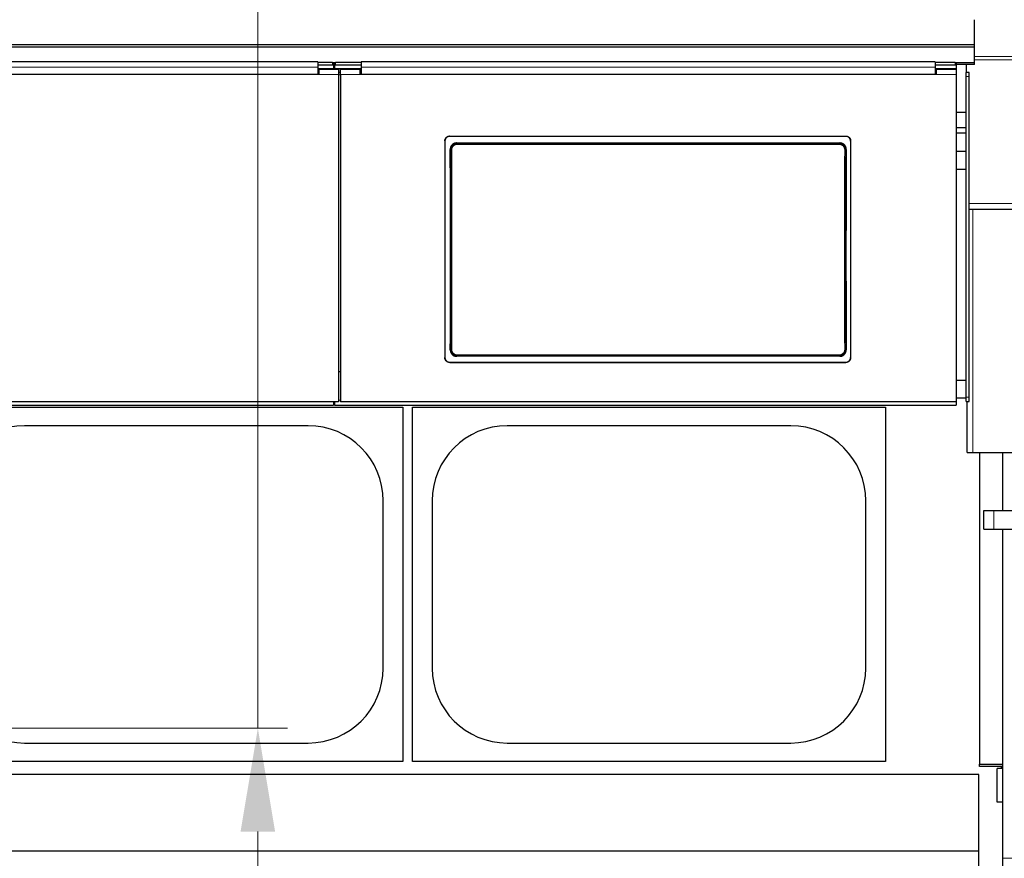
# Model space of a CAD drawing. Header units: inches. Extents: x 0 to 17820, y -10 to 12600.
# Tile 43 of 116: x 3671 to 4671, y 9148 to 10000. Entities that reach past the tile are written whole.
import ezdxf

# ---------------------------------------------------------------- set-up
doc = ezdxf.new("R2010")
doc.units = ezdxf.units.IN
doc.layers.add('1', color=7, linetype='Continuous', true_color=0xffffff)
doc.layers.add('254', color=7, linetype='Continuous', true_color=0xffffff)
doc.styles.add('latin_extended', font='simplex.shx')
doc.dimstyles.get("Standard").update_dxf_attribs({"dimtxt": 0.18, "dimasz": 0.18, "dimexe": 0.18, "dimexo": 0.0625, "dimgap": 0.09, "dimtad": 0, "dimtih": 1, "dimtoh": 1, "dimdec": 4, "dimzin": 0, "dimdsep": 46, "dimtxsty": 'Standard', "dimcen": 0.09, "dimadec": 0, "dimazin": 0, "dimtfac": 1, "dimtdec": 4, "dimtofl": 0, "dimtmove": 0, "dimatfit": 3, "dimfxl": 1, "dimtolj": 1, "dimtzin": 0, "dimarcsym": 0})

# ---------------------------------------------------------------- blocks, each defined once
blk = doc.blocks.new('_U1')
at = {"layer": '254', "color": 3, "linetype": 'Continuous', "lineweight": 13, "transparency": 16777216}
for p, q in [((3912.93, 9280.7), (3912.93, 11785.66)), ((3546.09, 9280.7), (3942.93, 9280.7)), ((3912.93, 9175.7), (3912.93, 8778.65)), ((5283.09, 8673.65), (3882.93, 8673.65))]:
    blk.add_line(p, q, dxfattribs=at)
at = {"layer": '254', "color": 3, "transparency": 16777216}
for points in [[(3930.43, 9175.7), (3895.43, 9175.7), (3912.93, 9280.7)], [(3895.43, 8778.65), (3930.43, 8778.65), (3912.93, 8673.65)]]:
    blk.add_solid(points, dxfattribs=at)
at = {"layer": 'Defpoints', "color": 0, "transparency": 16777216}
for p in [(3516.09, 9280.7), (3912.93, 8673.65), (5313.09, 8673.65)]:
    blk.add_point(p, dxfattribs=at)
at = {"layer": '254', "color": 2, "lineweight": 13, "transparency": 16777216, "insert": (3755.43, 11463.16), "char_height": 105, "attachment_point": 1, "rotation": 90, "style": 'latin_extended'}
blk.add_mtext('\\A1;607', dxfattribs=at)
blk = doc.blocks.new('_U9')
at = {"layer": '254', "color": 3, "linetype": 'Continuous', "lineweight": 13, "transparency": 16777216}
for p, q in [((6468.59, 10266.59), (6468.59, 6950.65)), ((761.09, 8418.65), (761.09, 6950.65)), ((6363.59, 6980.65), (866.09, 6980.65))]:
    blk.add_line(p, q, dxfattribs=at)
at = {"layer": '254', "color": 3, "transparency": 16777216}
for points in [[(866.09, 6998.15), (866.09, 6963.15), (761.09, 6980.65)], [(6363.59, 6963.15), (6363.59, 6998.15), (6468.59, 6980.65)]]:
    blk.add_solid(points, dxfattribs=at)
at = {"layer": 'Defpoints', "color": 0, "transparency": 16777216}
for p in [(6468.59, 10296.59), (761.09, 8448.65), (761.09, 6980.65)]:
    blk.add_point(p, dxfattribs=at)
at = {"layer": '254', "color": 2, "lineweight": 13, "transparency": 16777216, "insert": (3429.84, 7138.15), "char_height": 105, "attachment_point": 1, "style": 'latin_extended'}
blk.add_mtext('\\A1;5707', dxfattribs=at)

msp = doc.modelspace()

# ---------------------------------------------------------------- linework, layer by layer
at = {"layer": '1', "color": 2, "linetype": 'Continuous', "lineweight": 25}
for p, q in [((4640.59, 9974.621), (4640.59, 10000.163)), ((4640.59, 9974.621), (3663.59, 9974.621)), ((4640.59, 9972.357), (3663.59, 9972.357)), ((4640.59, 9972.357), (4640.59, 9974.621)), ((4640.59, 9956.506), (4640.59, 9972.357)), ((3973.84, 9957.415), (3390.84, 9957.415)), ((3989.84, 9950.309), (3973.824, 9950.309)), ((3973.84, 9957.415), (3973.84, 9952.043)), ((3988.84, 9956.612), (3973.84, 9956.612)), ((3988.84, 9954.013), (3973.84, 9954.013)), ((3973.84, 9952.043), (3973.84, 9944.529)), ((3994.84, 9949.604), (3974.84, 9949.604)), ((3974.84, 9949.604), (3974.84, 9944.524)), ((3991.236, 9956.506), (3989.465, 9956.506)), ((3989.84, 9956.112), (3989.84, 9953.513)), ((3989.84, 9953.513), (3989.84, 9950.309)), ((3990.84, 9950.309), (3989.84, 9950.309)), ((3990.854, 9954.757), (3989.847, 9954.757)), ((3990.84, 9953.513), (3990.84, 9956.112)), ((3990.84, 9953.513), (3990.84, 9950.309)), ((4017.842, 9950.309), (3990.84, 9950.309)), ((4017.84, 9956.612), (3991.84, 9956.612)), ((4017.84, 9954.013), (3991.84, 9954.013)), ((3994.84, 9949.604), (3994.84, 9944.524)), ((4016.84, 9949.604), (3996.84, 9949.604)), ((3996.84, 9944.524), (3996.84, 9949.604)), ((4016.84, 9944.524), (4016.84, 9949.604)), ((4600.84, 9957.415), (4017.84, 9957.415)), ((4017.84, 9957.415), (4017.84, 9952.043)), ((4017.84, 9952.043), (4017.84, 9944.529)), ((4621.79, 9950.309), (4600.83, 9950.309)), ((4600.84, 9957.415), (4600.84, 9952.043)), ((4620.84, 9956.612), (4600.84, 9956.612)), ((4620.84, 9954.013), (4600.84, 9954.013)), ((4600.84, 9952.043), (4600.84, 9944.529)), ((4621.84, 9949.604), (4601.84, 9949.604)), ((4601.84, 9949.604), (4601.84, 9944.524)), ((4640.59, 9956.506), (4621.447, 9956.506)), ((4621.79, 9949.604), (4621.79, 9950.309)), ((4640.59, 9954.757), (4621.828, 9954.757)), ((4621.84, 9956.112), (4621.84, 9953.513)), ((4621.84, 9953.513), (4621.84, 9949.603)), ((4621.84, 9949.604), (4621.84, 9944.524)), ((4632.09, 9954.757), (4632.09, 9946.653)), ((4640.59, 9954.757), (4640.59, 9956.506)), ((3974.84, 9944.524), (3389.84, 9944.524)), ((3973.84, 9944.529), (3390.84, 9944.529)), ((3974.84, 9946.604), (3973.84, 9946.604)), ((3996.84, 9946.604), (3994.84, 9946.604)), ((3994.84, 9944.524), (3994.84, 9612.154)), ((3996.84, 9944.524), (3996.84, 9612.154)), ((4017.84, 9946.604), (4016.84, 9946.604)), ((4601.84, 9944.524), (4016.84, 9944.524)), ((4600.84, 9944.529), (4017.84, 9944.529)), ((4601.84, 9946.604), (4600.84, 9946.604)), ((4621.84, 9944.524), (4621.84, 9612.154)), ((4632.09, 9942.408), (4632.09, 9946.653)), ((4635.09, 9946.653), (4632.09, 9946.653)), ((4632.09, 9616.653), (4632.09, 9942.408)), ((4635.09, 9942.408), (4635.09, 9946.653)), ((4635.09, 9616.653), (4635.09, 9942.408)), ((4632.074, 9905.981), (4621.797, 9905.981)), ((4632.074, 9890.404), (4621.797, 9890.404)), ((4107.84, 9882.021), (4509.84, 9882.021)), ((4107.84, 9881.717), (4509.84, 9881.717)), ((4632.074, 9884.958), (4621.797, 9884.958)), ((4102.84, 9877.046), (4102.84, 9656.973)), ((4114.754, 9874.959), (4503.926, 9874.959)), ((4514.84, 9877.046), (4514.84, 9656.973)), ((4632.074, 9866.174), (4621.797, 9866.174)), ((4632.074, 9848.149), (4621.797, 9848.149)), ((4635.121, 9807.653), (4635.09, 9807.653)), ((4635.121, 9807.653), (4639.09, 9807.653)), ((4639.09, 9807.653), (4730.09, 9807.653)), ((4503.863, 9658.304), (4114.817, 9658.304)), ((4107.84, 9652.262), (4509.84, 9652.262)), ((4107.84, 9651.992), (4509.84, 9651.992)), ((3996.84, 9642.552), (3994.84, 9642.552)), ((4632.074, 9633.649), (4621.797, 9633.649)), ((2739.84, 9608.568), (3989.84, 9608.568)), ((3994.84, 9612.154), (3369.84, 9612.154)), ((3989.84, 9612.154), (3989.84, 9608.568)), ((3989.84, 9611.568), (3990.84, 9611.568)), ((3990.84, 9612.154), (3990.84, 9608.568)), ((3990.84, 9608.568), (4621.84, 9608.568)), ((4621.84, 9612.154), (3996.84, 9612.154)), ((4632.074, 9615.649), (4621.797, 9615.649)), ((4621.84, 9612.154), (4621.84, 9608.568)), ((4632.09, 9612.255), (4632.09, 9616.653)), ((4632.09, 9612.255), (4635.09, 9612.255)), ((4633.09, 9560.653), (4633.09, 9612.256)), ((4635.09, 9612.255), (4635.09, 9616.653)), ((3580.09, 9606.649), (4060.09, 9606.649)), ((4060.09, 9606.649), (4060.09, 9246.649)), ((4070.09, 9246.649), (4070.09, 9606.649)), ((4070.09, 9606.649), (4550.09, 9606.649)), ((4550.09, 9606.649), (4550.09, 9246.649)), ((3964.09, 9587.749), (3676.09, 9587.749)), ((4454.09, 9587.749), (4166.09, 9587.749)), ((4633.09, 9560.653), (4639.09, 9560.653)), ((4639.09, 9560.653), (4730.09, 9560.653)), ((4645.59, 9560.653), (4645.59, 9244.148)), ((4669.088, 9560.644), (4669.088, 9501.649)), ((4040.19, 9341.649), (4040.19, 9511.649)), ((4089.99, 9511.649), (4089.99, 9341.649)), ((4530.19, 9341.649), (4530.19, 9511.649)), ((4650.09, 9501.65), (4660.09, 9501.65)), ((4650.09, 9482.65), (4650.09, 9501.65)), ((4660.09, 9501.65), (4720.09, 9501.65)), ((4650.09, 9482.65), (4660.09, 9482.65)), ((4660.09, 9482.65), (4720.09, 9482.65)), ((4669.088, 9482.648), (4669.088, 9148.471)), ((3676.09, 9265.549), (3964.09, 9265.549)), ((4166.09, 9265.549), (4454.09, 9265.549)), ((4060.09, 9246.649), (3580.09, 9246.649)), ((4550.09, 9246.649), (4070.09, 9246.649)), ((4645.59, 9241.653), (4645.59, 9244.152)), ((4645.59, 9244.148), (4669.088, 9244.148)), ((4669.088, 9241.653), (4645.59, 9241.653)), ((4669.088, 9239.815), (4663.744, 9239.815)), ((4663.744, 9205.646), (4663.744, 9239.815)), ((4667.744, 9241.653), (4667.744, 9239.815)), ((4645.09, 9233.649), (1592.638, 9233.649)), ((4645.09, 9073.649), (4645.09, 9233.649)), ((4669.088, 9205.646), (4663.744, 9205.646)), ((4645.09, 9155.707), (1704.633, 9155.707))]:
    msp.add_line(p, q, dxfattribs=at)
at = {"layer": '1', "color": 110, "linetype": 'Continuous', "lineweight": 13}
for p, q in [((5136.09, 9962.918), (4640.595, 9962.918)), ((5136.09, 9959.476), (4640.595, 9959.476)), ((3988.84, 9954.013), (3988.84, 9956.612)), ((3991.84, 9956.612), (3991.84, 9954.013)), ((4620.84, 9954.013), (4620.84, 9956.612)), ((3994.84, 9944.524), (3974.84, 9944.524)), ((4016.84, 9944.524), (3996.84, 9944.524)), ((4621.84, 9944.524), (4601.84, 9944.524)), ((4635.09, 9942.408), (4632.09, 9942.408)), ((4107.84, 9882.021), (4107.84, 9881.717)), ((4509.84, 9881.717), (4509.84, 9882.021)), ((4108.846, 9867.884), (4108.294, 9868.435)), ((4114.754, 9874.959), (4115.311, 9874.401)), ((4115.311, 9874.401), (4503.368, 9874.401)), ((4115.311, 9874.401), (4115.311, 9873.491)), ((4503.368, 9873.491), (4115.311, 9873.491)), ((4503.368, 9874.401), (4503.926, 9874.959)), ((4503.368, 9874.401), (4503.368, 9873.491)), ((4510.385, 9868.435), (4509.834, 9867.884)), ((5136.09, 9813.653), (4635.09, 9813.653)), ((4639.09, 9560.653), (4639.09, 9807.653)), ((4108.354, 9664.823), (4108.846, 9665.315)), ((4115.311, 9658.799), (4114.817, 9658.304)), ((4115.311, 9658.799), (4115.311, 9659.709)), ((4115.311, 9659.709), (4503.368, 9659.709)), ((4503.368, 9658.799), (4115.311, 9658.799)), ((4503.368, 9659.709), (4503.368, 9658.799)), ((4503.863, 9658.304), (4503.368, 9658.799)), ((4509.834, 9665.315), (4510.326, 9664.823)), ((4107.84, 9652.262), (4107.84, 9651.992)), ((4509.84, 9651.992), (4509.84, 9652.262)), ((3996.844, 9613.837), (3994.843, 9613.837)), ((4635.09, 9616.653), (4632.09, 9616.653)), ((4660.09, 9482.65), (4660.09, 9501.65)), ((4711.088, 9148.471), (4669.088, 9148.471))]:
    msp.add_line(p, q, dxfattribs=at)
at = {"layer": '1', "color": 2, "linetype": 'Continuous', "lineweight": 25}
for centre, start, end in [((3676.09, 9511.649), 90, 180), ((3964.09, 9511.649), 0, 90), ((4166.09, 9511.649), 90, 180), ((4454.09, 9511.649), 0, 90), ((3676.09, 9341.649), 180, 270), ((3964.09, 9341.649), 270, 0), ((4166.09, 9341.649), 180, 270), ((4454.09, 9341.649), 270, 0)]:
    msp.add_arc(centre, 76.1, start, end, dxfattribs=at)
for centre, major_axis, ratio, start_param, end_param in [((3988.84, 9956.112), (-1, 0), 0.5, 3.1415927, 4.712389), ((3988.84, 9953.513), (1, 0), 0.5, 0, 1.5707963), ((3991.84, 9956.112), (-1, 0), 0.5, 4.712389, 6.2831853), ((3991.84, 9953.513), (1, 0), 0.5, 1.5707963, 3.1415927), ((4620.84, 9956.112), (-1, 0), 0.5, 3.1415927, 4.712389), ((4620.84, 9953.513), (1, 0), 0.5, 0, 1.5707963), ((4045.662, 9759.989), (0, 1200), 0.0524078, 4.6330009, 4.8028843), ((4573.017, 9759.989), (0, 1200), 0.0524078, 1.480301, 1.6501845)]:
    msp.add_ellipse(centre, major_axis=major_axis, ratio=ratio, start_param=start_param, end_param=end_param, dxfattribs=at)
at = {"layer": '1', "color": 110, "linetype": 'Continuous', "lineweight": 13}
for centre, major_axis, ratio, start_param, end_param in [((4109.844, 9867.884), (1, 0.004), 0.0844733, 1.570421, 3.0890448), ((4046.233, 9766.6), (0, 1199), 0.0524078, 4.6278141, 4.7969639), ((4047.232, 9766.6), (0, 1200), 0.0523641, 4.6278141, 4.7969639), ((4571.448, 9766.6), (0, 1200), 0.0523641, 1.4862214, 1.6553712), ((4508.835, 9867.884), (-1, 0.004), 0.0844733, 3.1941405, 4.7127643), ((4572.446, 9766.6), (0, 1199), 0.0524078, 1.4862214, 1.6553712), ((4109.844, 9665.315), (1, -0.004), 0.0844733, 3.1941405, 4.7127643), ((4508.835, 9665.315), (1, 0.004), 0.0844733, 4.7120137, 6.2306374)]:
    msp.add_ellipse(centre, major_axis=major_axis, ratio=ratio, start_param=start_param, end_param=end_param, dxfattribs=at)
for points, degree in [([(3973.84, 9952.043), (3390.84, 9952.043)], 1), ([(4600.84, 9952.043), (4017.84, 9952.043)], 1), ([(3994.84, 9944.06), (3995.506, 9944.06), (3996.173, 9944.06), (3996.84, 9944.06)], 3)]:
    msp.add_open_spline(points, degree=degree, dxfattribs=at)
at = {"layer": '1', "color": 2, "linetype": 'Continuous', "lineweight": 25}
for points, knots in [([(4102.84, 9877.046), (4102.84, 9877.21), (4102.848, 9877.373), (4102.88, 9877.696), (4102.928, 9878.017), (4103.007, 9878.332), (4103.066, 9878.527), (4103.079, 9878.566), (4103.104, 9878.644), (4103.118, 9878.683), (4103.159, 9878.799), (4103.189, 9878.875), (4103.283, 9879.101), (4103.422, 9879.394), (4103.59, 9879.672), (4103.726, 9879.875), (4103.773, 9879.942), (4103.846, 9880.04), (4103.871, 9880.073), (4103.921, 9880.137), (4103.947, 9880.169), (4104.078, 9880.328), (4104.188, 9880.448), (4104.418, 9880.678), (4104.659, 9880.895), (4104.921, 9881.089), (4105.092, 9881.203), (4105.126, 9881.225), (4105.196, 9881.269), (4105.231, 9881.291), (4105.337, 9881.354), (4105.408, 9881.394), (4105.625, 9881.51), (4105.919, 9881.648), (4106.226, 9881.758), (4106.46, 9881.829), (4106.539, 9881.851), (4106.699, 9881.891), (4106.779, 9881.909), (4107.022, 9881.957), (4107.346, 9882.005), (4107.675, 9882.021), (4107.84, 9882.021)], [0, 0, 0, 0, 0.0625, 0.0625, 0.125, 0.1875, 0.1875, 0.203125, 0.203125, 0.21875, 0.21875, 0.25, 0.25, 0.3125, 0.375, 0.375, 0.40625, 0.40625, 0.421875, 0.421875, 0.4375, 0.4375, 0.5, 0.5, 0.5625, 0.625, 0.625, 0.640625, 0.640625, 0.65625, 0.65625, 0.6875, 0.6875, 0.75, 0.8125, 0.8125, 0.84375, 0.84375, 0.875, 0.875, 0.9375, 1, 1, 1, 1]), ([(4107.84, 9881.717), (4107.675, 9881.717), (4107.511, 9881.709), (4107.186, 9881.677), (4106.864, 9881.63), (4106.548, 9881.551), (4106.351, 9881.492), (4106.312, 9881.479), (4106.234, 9881.454), (4106.195, 9881.44), (4106.079, 9881.399), (4106.002, 9881.37), (4105.775, 9881.276), (4105.48, 9881.137), (4105.201, 9880.971), (4104.997, 9880.836), (4104.897, 9880.765), (4104.798, 9880.691), (4104.733, 9880.641), (4104.701, 9880.615), (4104.542, 9880.485), (4104.421, 9880.376), (4104.19, 9880.147), (4103.971, 9879.907), (4103.776, 9879.646), (4103.662, 9879.476), (4103.64, 9879.442), (4103.596, 9879.373), (4103.574, 9879.338), (4103.51, 9879.232), (4103.47, 9879.161), (4103.354, 9878.946), (4103.215, 9878.653), (4103.105, 9878.348), (4103.033, 9878.115), (4103.011, 9878.036), (4102.971, 9877.877), (4102.953, 9877.797), (4102.904, 9877.556), (4102.856, 9877.233), (4102.84, 9876.906), (4102.84, 9876.742)], [0, 0, 0, 0, 0.0625, 0.0625, 0.125, 0.1875, 0.1875, 0.203125, 0.203125, 0.21875, 0.21875, 0.25, 0.25, 0.3125, 0.375, 0.375, 0.40625, 0.421875, 0.421875, 0.4375, 0.4375, 0.5, 0.5, 0.5625, 0.625, 0.625, 0.640625, 0.640625, 0.65625, 0.65625, 0.6875, 0.6875, 0.75, 0.8125, 0.8125, 0.84375, 0.84375, 0.875, 0.875, 0.9375, 1, 1, 1, 1]), ([(4509.84, 9882.021), (4510.005, 9882.021), (4510.168, 9882.013), (4510.493, 9881.981), (4510.815, 9881.934), (4511.132, 9881.855), (4511.328, 9881.796), (4511.367, 9881.784), (4511.445, 9881.758), (4511.484, 9881.745), (4511.601, 9881.703), (4511.677, 9881.674), (4511.904, 9881.58), (4512.199, 9881.442), (4512.479, 9881.275), (4512.682, 9881.14), (4512.783, 9881.07), (4512.881, 9880.996), (4512.946, 9880.945), (4512.978, 9880.92), (4513.137, 9880.79), (4513.259, 9880.68), (4513.489, 9880.451), (4513.708, 9880.211), (4513.903, 9879.95), (4514.017, 9879.781), (4514.04, 9879.746), (4514.084, 9879.677), (4514.106, 9879.642), (4514.169, 9879.537), (4514.209, 9879.466), (4514.325, 9879.25), (4514.465, 9878.957), (4514.575, 9878.652), (4514.646, 9878.419), (4514.668, 9878.34), (4514.708, 9878.182), (4514.727, 9878.101), (4514.775, 9877.86), (4514.823, 9877.537), (4514.84, 9877.21), (4514.84, 9877.046)], [0, 0, 0, 0, 0.0625, 0.0625, 0.125, 0.1875, 0.1875, 0.203125, 0.203125, 0.21875, 0.21875, 0.25, 0.25, 0.3125, 0.375, 0.375, 0.40625, 0.421875, 0.421875, 0.4375, 0.4375, 0.5, 0.5, 0.5625, 0.625, 0.625, 0.640625, 0.640625, 0.65625, 0.65625, 0.6875, 0.6875, 0.75, 0.8125, 0.8125, 0.84375, 0.84375, 0.875, 0.875, 0.9375, 1, 1, 1, 1]), ([(4514.84, 9876.742), (4514.84, 9876.906), (4514.832, 9877.069), (4514.799, 9877.392), (4514.752, 9877.713), (4514.673, 9878.028), (4514.613, 9878.223), (4514.601, 9878.262), (4514.575, 9878.34), (4514.562, 9878.379), (4514.52, 9878.494), (4514.49, 9878.571), (4514.396, 9878.797), (4514.257, 9879.09), (4514.09, 9879.368), (4513.954, 9879.571), (4513.907, 9879.637), (4513.834, 9879.736), (4513.809, 9879.768), (4513.758, 9879.833), (4513.732, 9879.865), (4513.602, 9880.023), (4513.492, 9880.144), (4513.261, 9880.374), (4513.02, 9880.591), (4512.758, 9880.785), (4512.587, 9880.899), (4512.553, 9880.921), (4512.483, 9880.965), (4512.448, 9880.987), (4512.342, 9881.05), (4512.271, 9881.09), (4512.055, 9881.205), (4511.76, 9881.344), (4511.454, 9881.454), (4511.219, 9881.525), (4511.14, 9881.547), (4510.981, 9881.586), (4510.9, 9881.605), (4510.658, 9881.653), (4510.333, 9881.701), (4510.005, 9881.717), (4509.84, 9881.717)], [0, 0, 0, 0, 0.0625, 0.0625, 0.125, 0.1875, 0.1875, 0.203125, 0.203125, 0.21875, 0.21875, 0.25, 0.25, 0.3125, 0.375, 0.375, 0.40625, 0.40625, 0.421875, 0.421875, 0.4375, 0.4375, 0.5, 0.5, 0.5625, 0.625, 0.625, 0.640625, 0.640625, 0.65625, 0.65625, 0.6875, 0.6875, 0.75, 0.8125, 0.8125, 0.84375, 0.84375, 0.875, 0.875, 0.9375, 1, 1, 1, 1]), ([(4114.754, 9874.959), (4114.539, 9874.959), (4114.325, 9874.948), (4113.903, 9874.906), (4113.693, 9874.875), (4113.277, 9874.791), (4113.071, 9874.739), (4112.816, 9874.661), (4112.765, 9874.645), (4112.663, 9874.611), (4112.612, 9874.594), (4112.461, 9874.539), (4112.361, 9874.5), (4112.067, 9874.377), (4111.684, 9874.194), (4111.321, 9873.975), (4111.057, 9873.796), (4110.971, 9873.734), (4110.842, 9873.638), (4110.8, 9873.606), (4110.716, 9873.539), (4110.674, 9873.505), (4110.469, 9873.335), (4110.312, 9873.191), (4110.015, 9872.889), (4109.874, 9872.732), (4109.608, 9872.403), (4109.482, 9872.231), (4109.335, 9872.008), (4109.307, 9871.963), (4109.25, 9871.872), (4109.167, 9871.735), (4109.09, 9871.596), (4108.942, 9871.314), (4108.764, 9870.93), (4108.624, 9870.531), (4108.534, 9870.226), (4108.506, 9870.123), (4108.468, 9869.967), (4108.456, 9869.915), (4108.433, 9869.81), (4108.422, 9869.758), (4108.372, 9869.496), (4108.312, 9869.075), (4108.293, 9868.65), (4108.294, 9868.435)], [0, 0, 0, 0, 0.0625, 0.0625, 0.125, 0.125, 0.1875, 0.1875, 0.203125, 0.203125, 0.21875, 0.21875, 0.25, 0.25, 0.3125, 0.375, 0.375, 0.40625, 0.40625, 0.421875, 0.421875, 0.4375, 0.4375, 0.5, 0.5, 0.5625, 0.5625, 0.625, 0.625, 0.640625, 0.640625, 0.65625, 0.6875, 0.6875, 0.75, 0.8125, 0.8125, 0.84375, 0.84375, 0.859375, 0.859375, 0.875, 0.875, 0.9375, 1, 1, 1, 1]), ([(4509.834, 9867.884), (4509.835, 9868.099), (4509.815, 9868.525), (4509.754, 9868.947), (4509.703, 9869.21), (4509.692, 9869.263), (4509.669, 9869.367), (4509.633, 9869.523), (4509.591, 9869.677), (4509.5, 9869.981), (4509.359, 9870.38), (4509.18, 9870.764), (4509.031, 9871.046), (4508.979, 9871.139), (4508.897, 9871.278), (4508.869, 9871.323), (4508.813, 9871.414), (4508.784, 9871.459), (4508.637, 9871.681), (4508.386, 9872.022), (4508.103, 9872.337), (4507.88, 9872.563), (4507.803, 9872.637), (4507.685, 9872.745), (4507.645, 9872.78), (4507.565, 9872.85), (4507.524, 9872.885), (4507.317, 9873.056), (4507.147, 9873.183), (4506.795, 9873.42), (4506.614, 9873.529), (4506.241, 9873.73), (4506.049, 9873.821), (4505.803, 9873.924), (4505.753, 9873.944), (4505.653, 9873.983), (4505.603, 9874.001), (4505.452, 9874.056), (4505.351, 9874.089), (4505.046, 9874.182), (4504.635, 9874.285), (4504.217, 9874.348), (4503.795, 9874.39), (4503.583, 9874.4), (4503.368, 9874.401)], [0, 0, 0, 0, 0.0625, 0.125, 0.125, 0.140625, 0.140625, 0.15625, 0.1875, 0.1875, 0.25, 0.3125, 0.3125, 0.34375, 0.34375, 0.359375, 0.359375, 0.375, 0.375, 0.4375, 0.5, 0.5, 0.53125, 0.53125, 0.546875, 0.546875, 0.5625, 0.5625, 0.625, 0.625, 0.6875, 0.6875, 0.75, 0.75, 0.765625, 0.765625, 0.78125, 0.78125, 0.8125, 0.8125, 0.875, 0.9375, 0.9375, 1, 1, 1, 1]), ([(4510.385, 9868.435), (4510.386, 9868.65), (4510.377, 9868.862), (4510.338, 9869.283), (4510.308, 9869.492), (4510.229, 9869.907), (4510.179, 9870.113), (4510.104, 9870.368), (4510.088, 9870.419), (4510.055, 9870.52), (4510.038, 9870.571), (4509.986, 9870.723), (4509.948, 9870.822), (4509.828, 9871.118), (4509.65, 9871.502), (4509.437, 9871.866), (4509.262, 9872.132), (4509.202, 9872.22), (4509.108, 9872.349), (4509.076, 9872.391), (4509.011, 9872.476), (4508.978, 9872.518), (4508.81, 9872.727), (4508.668, 9872.886), (4508.371, 9873.188), (4508.215, 9873.331), (4507.89, 9873.602), (4507.72, 9873.729), (4507.5, 9873.879), (4507.455, 9873.908), (4507.365, 9873.966), (4507.319, 9873.995), (4507.182, 9874.078), (4507.089, 9874.131), (4506.808, 9874.283), (4506.426, 9874.467), (4506.027, 9874.611), (4505.722, 9874.705), (4505.619, 9874.734), (4505.464, 9874.773), (4505.412, 9874.786), (4505.307, 9874.81), (4505.255, 9874.821), (4504.992, 9874.874), (4504.569, 9874.937), (4504.141, 9874.959), (4503.926, 9874.959)], [0, 0, 0, 0, 0.0625, 0.0625, 0.125, 0.125, 0.1875, 0.1875, 0.203125, 0.203125, 0.21875, 0.21875, 0.25, 0.25, 0.3125, 0.375, 0.375, 0.40625, 0.40625, 0.421875, 0.421875, 0.4375, 0.4375, 0.5, 0.5, 0.5625, 0.5625, 0.625, 0.625, 0.640625, 0.640625, 0.65625, 0.65625, 0.6875, 0.6875, 0.75, 0.8125, 0.8125, 0.84375, 0.84375, 0.859375, 0.859375, 0.875, 0.875, 0.9375, 1, 1, 1, 1]), ([(4108.354, 9664.823), (4108.353, 9664.609), (4108.362, 9664.397), (4108.402, 9663.975), (4108.432, 9663.766), (4108.511, 9663.352), (4108.561, 9663.146), (4108.637, 9662.891), (4108.652, 9662.84), (4108.685, 9662.738), (4108.702, 9662.688), (4108.755, 9662.536), (4108.793, 9662.436), (4108.913, 9662.141), (4109.091, 9661.757), (4109.305, 9661.392), (4109.48, 9661.127), (4109.54, 9661.039), (4109.635, 9660.91), (4109.666, 9660.868), (4109.732, 9660.783), (4109.765, 9660.741), (4109.933, 9660.533), (4110.075, 9660.374), (4110.373, 9660.073), (4110.528, 9659.929), (4110.854, 9659.659), (4111.023, 9659.531), (4111.244, 9659.382), (4111.289, 9659.353), (4111.379, 9659.295), (4111.425, 9659.266), (4111.562, 9659.183), (4111.655, 9659.13), (4111.936, 9658.978), (4112.318, 9658.795), (4112.717, 9658.651), (4113.021, 9658.557), (4113.124, 9658.529), (4113.28, 9658.489), (4113.332, 9658.477), (4113.436, 9658.453), (4113.489, 9658.442), (4113.752, 9658.389), (4114.174, 9658.326), (4114.602, 9658.304), (4114.817, 9658.304)], [0, 0, 0, 0, 0.0625, 0.0625, 0.125, 0.125, 0.1875, 0.1875, 0.203125, 0.203125, 0.21875, 0.21875, 0.25, 0.25, 0.3125, 0.375, 0.375, 0.40625, 0.40625, 0.421875, 0.421875, 0.4375, 0.4375, 0.5, 0.5, 0.5625, 0.5625, 0.625, 0.625, 0.640625, 0.640625, 0.65625, 0.65625, 0.6875, 0.6875, 0.75, 0.8125, 0.8125, 0.84375, 0.84375, 0.859375, 0.859375, 0.875, 0.875, 0.9375, 1, 1, 1, 1]), ([(4108.846, 9665.315), (4108.845, 9665.101), (4108.864, 9664.675), (4108.925, 9664.252), (4108.976, 9663.99), (4108.987, 9663.937), (4109.01, 9663.833), (4109.047, 9663.677), (4109.089, 9663.523), (4109.18, 9663.218), (4109.32, 9662.82), (4109.499, 9662.436), (4109.648, 9662.154), (4109.7, 9662.06), (4109.782, 9661.922), (4109.81, 9661.876), (4109.867, 9661.786), (4109.896, 9661.741), (4110.042, 9661.519), (4110.293, 9661.177), (4110.576, 9660.863), (4110.8, 9660.637), (4110.876, 9660.563), (4110.994, 9660.455), (4111.034, 9660.42), (4111.115, 9660.349), (4111.156, 9660.315), (4111.362, 9660.144), (4111.533, 9660.017), (4111.884, 9659.78), (4112.066, 9659.671), (4112.438, 9659.47), (4112.63, 9659.379), (4112.876, 9659.276), (4112.926, 9659.256), (4113.026, 9659.217), (4113.076, 9659.198), (4113.227, 9659.144), (4113.329, 9659.11), (4113.634, 9659.018), (4114.044, 9658.914), (4114.462, 9658.852), (4114.884, 9658.81), (4115.097, 9658.799), (4115.311, 9658.799)], [0, 0, 0, 0, 0.0625, 0.125, 0.125, 0.140625, 0.140625, 0.15625, 0.1875, 0.1875, 0.25, 0.3125, 0.3125, 0.34375, 0.34375, 0.359375, 0.359375, 0.375, 0.375, 0.4375, 0.5, 0.5, 0.53125, 0.53125, 0.546875, 0.546875, 0.5625, 0.5625, 0.625, 0.625, 0.6875, 0.6875, 0.75, 0.75, 0.765625, 0.765625, 0.78125, 0.78125, 0.8125, 0.8125, 0.875, 0.9375, 0.9375, 1, 1, 1, 1]), ([(4503.863, 9658.304), (4504.078, 9658.304), (4504.291, 9658.315), (4504.713, 9658.357), (4504.923, 9658.388), (4505.338, 9658.471), (4505.544, 9658.523), (4505.799, 9658.601), (4505.85, 9658.617), (4505.952, 9658.651), (4506.003, 9658.668), (4506.154, 9658.723), (4506.254, 9658.762), (4506.548, 9658.885), (4506.931, 9659.067), (4507.294, 9659.287), (4507.558, 9659.465), (4507.645, 9659.526), (4507.773, 9659.622), (4507.815, 9659.655), (4507.899, 9659.721), (4507.941, 9659.755), (4508.147, 9659.926), (4508.303, 9660.069), (4508.601, 9660.37), (4508.742, 9660.528), (4509.009, 9660.857), (4509.134, 9661.028), (4509.281, 9661.251), (4509.31, 9661.296), (4509.367, 9661.387), (4509.45, 9661.524), (4509.528, 9661.663), (4509.676, 9661.945), (4509.854, 9662.328), (4509.994, 9662.727), (4510.085, 9663.033), (4510.113, 9663.136), (4510.151, 9663.291), (4510.163, 9663.344), (4510.186, 9663.448), (4510.197, 9663.5), (4510.247, 9663.762), (4510.307, 9664.183), (4510.327, 9664.609), (4510.326, 9664.823)], [0, 0, 0, 0, 0.0625, 0.0625, 0.125, 0.125, 0.1875, 0.1875, 0.203125, 0.203125, 0.21875, 0.21875, 0.25, 0.25, 0.3125, 0.375, 0.375, 0.40625, 0.40625, 0.421875, 0.421875, 0.4375, 0.4375, 0.5, 0.5, 0.5625, 0.5625, 0.625, 0.625, 0.640625, 0.640625, 0.65625, 0.6875, 0.6875, 0.75, 0.8125, 0.8125, 0.84375, 0.84375, 0.859375, 0.859375, 0.875, 0.875, 0.9375, 1, 1, 1, 1]), ([(4102.84, 9657.242), (4102.84, 9657.078), (4102.848, 9656.915), (4102.88, 9656.591), (4102.928, 9656.271), (4103.007, 9655.955), (4103.066, 9655.76), (4103.079, 9655.721), (4103.104, 9655.643), (4103.118, 9655.604), (4103.159, 9655.488), (4103.189, 9655.411), (4103.283, 9655.185), (4103.422, 9654.892), (4103.59, 9654.613), (4103.726, 9654.41), (4103.773, 9654.344), (4103.846, 9654.245), (4103.871, 9654.213), (4103.921, 9654.148), (4103.947, 9654.116), (4104.078, 9653.957), (4104.188, 9653.836), (4104.418, 9653.607), (4104.659, 9653.389), (4104.921, 9653.195), (4105.092, 9653.081), (4105.126, 9653.058), (4105.196, 9653.014), (4105.231, 9652.993), (4105.337, 9652.93), (4105.408, 9652.889), (4105.625, 9652.774), (4105.919, 9652.635), (4106.226, 9652.525), (4106.46, 9652.454), (4106.539, 9652.432), (4106.699, 9652.392), (4106.779, 9652.374), (4107.022, 9652.326), (4107.346, 9652.278), (4107.675, 9652.262), (4107.84, 9652.262)], [0, 0, 0, 0, 0.0625, 0.0625, 0.125, 0.1875, 0.1875, 0.203125, 0.203125, 0.21875, 0.21875, 0.25, 0.25, 0.3125, 0.375, 0.375, 0.40625, 0.40625, 0.421875, 0.421875, 0.4375, 0.4375, 0.5, 0.5, 0.5625, 0.625, 0.625, 0.640625, 0.640625, 0.65625, 0.65625, 0.6875, 0.6875, 0.75, 0.8125, 0.8125, 0.84375, 0.84375, 0.875, 0.875, 0.9375, 1, 1, 1, 1]), ([(4107.84, 9651.992), (4107.675, 9651.992), (4107.511, 9652), (4107.186, 9652.032), (4106.864, 9652.08), (4106.548, 9652.159), (4106.351, 9652.218), (4106.312, 9652.23), (4106.234, 9652.256), (4106.195, 9652.269), (4106.079, 9652.311), (4106.002, 9652.34), (4105.775, 9652.434), (4105.48, 9652.573), (4105.201, 9652.739), (4104.997, 9652.875), (4104.897, 9652.945), (4104.798, 9653.019), (4104.733, 9653.07), (4104.701, 9653.095), (4104.542, 9653.225), (4104.421, 9653.335), (4104.19, 9653.564), (4103.971, 9653.805), (4103.776, 9654.066), (4103.662, 9654.236), (4103.64, 9654.27), (4103.596, 9654.339), (4103.574, 9654.374), (4103.51, 9654.48), (4103.47, 9654.551), (4103.354, 9654.766), (4103.215, 9655.06), (4103.105, 9655.365), (4103.033, 9655.599), (4103.011, 9655.677), (4102.971, 9655.836), (4102.953, 9655.917), (4102.904, 9656.158), (4102.856, 9656.481), (4102.84, 9656.809), (4102.84, 9656.973)], [0, 0, 0, 0, 0.0625, 0.0625, 0.125, 0.1875, 0.1875, 0.203125, 0.203125, 0.21875, 0.21875, 0.25, 0.25, 0.3125, 0.375, 0.375, 0.40625, 0.421875, 0.421875, 0.4375, 0.4375, 0.5, 0.5, 0.5625, 0.625, 0.625, 0.640625, 0.640625, 0.65625, 0.65625, 0.6875, 0.6875, 0.75, 0.8125, 0.8125, 0.84375, 0.84375, 0.875, 0.875, 0.9375, 1, 1, 1, 1]), ([(4509.84, 9652.262), (4510.005, 9652.262), (4510.168, 9652.27), (4510.493, 9652.302), (4510.815, 9652.349), (4511.132, 9652.428), (4511.328, 9652.487), (4511.367, 9652.5), (4511.445, 9652.525), (4511.484, 9652.539), (4511.601, 9652.58), (4511.677, 9652.609), (4511.904, 9652.703), (4512.199, 9652.842), (4512.479, 9653.009), (4512.682, 9653.144), (4512.783, 9653.214), (4512.881, 9653.289), (4512.946, 9653.339), (4512.978, 9653.365), (4513.137, 9653.495), (4513.259, 9653.604), (4513.489, 9653.834), (4513.708, 9654.074), (4513.903, 9654.335), (4514.017, 9654.505), (4514.04, 9654.539), (4514.084, 9654.609), (4514.106, 9654.644), (4514.169, 9654.749), (4514.209, 9654.82), (4514.325, 9655.036), (4514.465, 9655.329), (4514.575, 9655.634), (4514.646, 9655.868), (4514.668, 9655.947), (4514.708, 9656.106), (4514.727, 9656.186), (4514.775, 9656.427), (4514.823, 9656.751), (4514.84, 9657.078), (4514.84, 9657.242)], [0, 0, 0, 0, 0.0625, 0.0625, 0.125, 0.1875, 0.1875, 0.203125, 0.203125, 0.21875, 0.21875, 0.25, 0.25, 0.3125, 0.375, 0.375, 0.40625, 0.421875, 0.421875, 0.4375, 0.4375, 0.5, 0.5, 0.5625, 0.625, 0.625, 0.640625, 0.640625, 0.65625, 0.65625, 0.6875, 0.6875, 0.75, 0.8125, 0.8125, 0.84375, 0.84375, 0.875, 0.875, 0.9375, 1, 1, 1, 1]), ([(4514.84, 9656.973), (4514.84, 9656.809), (4514.832, 9656.646), (4514.799, 9656.322), (4514.752, 9656.001), (4514.673, 9655.686), (4514.613, 9655.49), (4514.601, 9655.451), (4514.575, 9655.373), (4514.562, 9655.335), (4514.52, 9655.219), (4514.49, 9655.142), (4514.396, 9654.916), (4514.257, 9654.622), (4514.09, 9654.344), (4513.954, 9654.141), (4513.907, 9654.074), (4513.834, 9653.976), (4513.809, 9653.943), (4513.758, 9653.879), (4513.732, 9653.846), (4513.602, 9653.688), (4513.492, 9653.567), (4513.261, 9653.337), (4513.02, 9653.12), (4512.758, 9652.925), (4512.587, 9652.812), (4512.553, 9652.789), (4512.483, 9652.745), (4512.448, 9652.724), (4512.342, 9652.66), (4512.271, 9652.62), (4512.055, 9652.505), (4511.76, 9652.366), (4511.454, 9652.256), (4511.219, 9652.185), (4511.14, 9652.163), (4510.981, 9652.123), (4510.9, 9652.105), (4510.658, 9652.057), (4510.333, 9652.009), (4510.005, 9651.992), (4509.84, 9651.992)], [0, 0, 0, 0, 0.0625, 0.0625, 0.125, 0.1875, 0.1875, 0.203125, 0.203125, 0.21875, 0.21875, 0.25, 0.25, 0.3125, 0.375, 0.375, 0.40625, 0.40625, 0.421875, 0.421875, 0.4375, 0.4375, 0.5, 0.5, 0.5625, 0.625, 0.625, 0.640625, 0.640625, 0.65625, 0.65625, 0.6875, 0.6875, 0.75, 0.8125, 0.8125, 0.84375, 0.84375, 0.875, 0.875, 0.9375, 1, 1, 1, 1]), ([(4669.088, 9148.471), (4669.051, 9139.143), (4670.245, 9120.988), (4676.036, 9094.729), (4684.19, 9076.551), (4692.391, 9064.424), (4697.006, 9059.51), (4699.499, 9057.291)], [0, 0, 0, 0, 0.2405465, 0.4883483, 0.7403061, 0.8667937, 1, 1, 1, 1])]:
    msp.add_open_spline(points, degree=3, knots=knots, dxfattribs=at)
at = {"layer": '1', "color": 110, "linetype": 'Continuous', "lineweight": 13}
for points, knots in [([(4115.311, 9874.401), (4115.097, 9874.4), (4114.669, 9874.379), (4114.246, 9874.316), (4113.984, 9874.263), (4113.931, 9874.251), (4113.827, 9874.228), (4113.671, 9874.19), (4113.517, 9874.147), (4113.213, 9874.054), (4112.815, 9873.909), (4112.432, 9873.727), (4112.198, 9873.6), (4112.151, 9873.574), (4112.058, 9873.521), (4112.012, 9873.494), (4111.874, 9873.41), (4111.784, 9873.353), (4111.52, 9873.174), (4111.181, 9872.919), (4110.869, 9872.633), (4110.646, 9872.407), (4110.573, 9872.33), (4110.466, 9872.211), (4110.431, 9872.171), (4110.362, 9872.089), (4110.327, 9872.048), (4110.159, 9871.84), (4110.034, 9871.668), (4109.801, 9871.315), (4109.586, 9870.951), (4109.407, 9870.566), (4109.307, 9870.32), (4109.287, 9870.27), (4109.249, 9870.17), (4109.231, 9870.12), (4109.178, 9869.968), (4109.145, 9869.867), (4109.055, 9869.561), (4108.954, 9869.15), (4108.894, 9868.732), (4108.855, 9868.311), (4108.845, 9868.099), (4108.846, 9867.884)], [0, 0, 0, 0, 0.0625, 0.125, 0.125, 0.140625, 0.140625, 0.15625, 0.1875, 0.1875, 0.25, 0.3125, 0.3125, 0.328125, 0.328125, 0.34375, 0.34375, 0.375, 0.375, 0.4375, 0.5, 0.5, 0.53125, 0.53125, 0.546875, 0.546875, 0.5625, 0.5625, 0.625, 0.625, 0.6875, 0.75, 0.75, 0.765625, 0.765625, 0.78125, 0.78125, 0.8125, 0.8125, 0.875, 0.9375, 0.9375, 1, 1, 1, 1]), ([(4115.311, 9873.491), (4115.13, 9873.491), (4114.768, 9873.473), (4114.409, 9873.419), (4114.186, 9873.374), (4114.142, 9873.365), (4114.054, 9873.345), (4114.01, 9873.334), (4113.878, 9873.301), (4113.791, 9873.276), (4113.534, 9873.197), (4113.197, 9873.075), (4112.872, 9872.92), (4112.674, 9872.812), (4112.634, 9872.79), (4112.556, 9872.745), (4112.517, 9872.722), (4112.4, 9872.651), (4112.324, 9872.602), (4112.1, 9872.45), (4111.814, 9872.234), (4111.55, 9871.992), (4111.361, 9871.8), (4111.269, 9871.702), (4111.18, 9871.599), (4111.121, 9871.53), (4111.092, 9871.495), (4110.95, 9871.319), (4110.844, 9871.174), (4110.648, 9870.874), (4110.467, 9870.565), (4110.316, 9870.24), (4110.232, 9870.031), (4110.215, 9869.989), (4110.183, 9869.904), (4110.168, 9869.862), (4110.123, 9869.734), (4110.095, 9869.648), (4110.019, 9869.389), (4109.935, 9869.041), (4109.885, 9868.687), (4109.86, 9868.419), (4109.851, 9868.285), (4109.846, 9868.15), (4109.844, 9868.059), (4109.844, 9868.014), (4109.844, 9867.969)], [0, 0, 0, 0, 0.0625, 0.125, 0.125, 0.140625, 0.140625, 0.15625, 0.15625, 0.1875, 0.1875, 0.25, 0.3125, 0.3125, 0.328125, 0.328125, 0.34375, 0.34375, 0.375, 0.375, 0.4375, 0.5, 0.5, 0.53125, 0.546875, 0.546875, 0.5625, 0.5625, 0.625, 0.625, 0.6875, 0.75, 0.75, 0.765625, 0.765625, 0.78125, 0.78125, 0.8125, 0.8125, 0.875, 0.9375, 0.9375, 0.96875, 0.984375, 0.984375, 1, 1, 1, 1]), ([(4503.368, 9873.491), (4503.459, 9873.491), (4503.55, 9873.489), (4503.731, 9873.48), (4503.821, 9873.473), (4504.09, 9873.446), (4504.444, 9873.393), (4504.793, 9873.305), (4505.051, 9873.226), (4505.137, 9873.198), (4505.265, 9873.152), (4505.307, 9873.136), (4505.392, 9873.103), (4505.434, 9873.086), (4505.642, 9872.998), (4505.805, 9872.921), (4506.12, 9872.75), (4506.273, 9872.657), (4506.571, 9872.457), (4506.715, 9872.348), (4506.889, 9872.204), (4506.924, 9872.174), (4506.992, 9872.115), (4507.093, 9872.024), (4507.19, 9871.93), (4507.379, 9871.739), (4507.617, 9871.472), (4507.829, 9871.182), (4507.953, 9870.994), (4507.977, 9870.956), (4508.025, 9870.879), (4508.048, 9870.84), (4508.117, 9870.723), (4508.161, 9870.644), (4508.287, 9870.405), (4508.437, 9870.08), (4508.556, 9869.743), (4508.632, 9869.485), (4508.656, 9869.398), (4508.688, 9869.267), (4508.698, 9869.223), (4508.717, 9869.134), (4508.726, 9869.09), (4508.769, 9868.868), (4508.82, 9868.511), (4508.836, 9868.15), (4508.835, 9867.969)], [0, 0, 0, 0, 0.03125, 0.03125, 0.0625, 0.0625, 0.125, 0.1875, 0.1875, 0.21875, 0.21875, 0.234375, 0.234375, 0.25, 0.25, 0.3125, 0.3125, 0.375, 0.375, 0.4375, 0.4375, 0.453125, 0.453125, 0.46875, 0.5, 0.5, 0.5625, 0.625, 0.625, 0.640625, 0.640625, 0.65625, 0.65625, 0.6875, 0.6875, 0.75, 0.8125, 0.8125, 0.84375, 0.84375, 0.859375, 0.859375, 0.875, 0.875, 0.9375, 1, 1, 1, 1]), ([(4109.844, 9665.231), (4109.843, 9665.05), (4109.859, 9664.689), (4109.91, 9664.332), (4109.953, 9664.11), (4109.962, 9664.065), (4109.982, 9663.977), (4109.992, 9663.933), (4110.024, 9663.802), (4110.047, 9663.715), (4110.124, 9663.457), (4110.242, 9663.12), (4110.393, 9662.794), (4110.518, 9662.555), (4110.562, 9662.476), (4110.631, 9662.359), (4110.654, 9662.321), (4110.702, 9662.244), (4110.727, 9662.206), (4110.85, 9662.018), (4111.062, 9661.728), (4111.301, 9661.461), (4111.49, 9661.269), (4111.587, 9661.176), (4111.687, 9661.085), (4111.756, 9661.026), (4111.79, 9660.996), (4111.965, 9660.851), (4112.109, 9660.743), (4112.406, 9660.542), (4112.559, 9660.449), (4112.875, 9660.279), (4113.037, 9660.201), (4113.246, 9660.114), (4113.288, 9660.097), (4113.372, 9660.064), (4113.415, 9660.048), (4113.543, 9660.002), (4113.628, 9659.973), (4113.887, 9659.894), (4114.235, 9659.807), (4114.59, 9659.753), (4114.859, 9659.727), (4114.949, 9659.72), (4115.13, 9659.711), (4115.221, 9659.709), (4115.311, 9659.709)], [0, 0, 0, 0, 0.0625, 0.125, 0.125, 0.140625, 0.140625, 0.15625, 0.15625, 0.1875, 0.1875, 0.25, 0.3125, 0.3125, 0.34375, 0.34375, 0.359375, 0.359375, 0.375, 0.375, 0.4375, 0.5, 0.5, 0.53125, 0.546875, 0.546875, 0.5625, 0.5625, 0.625, 0.625, 0.6875, 0.6875, 0.75, 0.75, 0.765625, 0.765625, 0.78125, 0.78125, 0.8125, 0.8125, 0.875, 0.9375, 0.9375, 0.96875, 0.96875, 1, 1, 1, 1]), ([(4503.368, 9658.799), (4503.583, 9658.799), (4504.01, 9658.821), (4504.433, 9658.884), (4504.696, 9658.937), (4504.748, 9658.948), (4504.853, 9658.972), (4505.009, 9659.01), (4505.162, 9659.053), (4505.466, 9659.146), (4505.865, 9659.29), (4506.247, 9659.473), (4506.482, 9659.6), (4506.528, 9659.626), (4506.621, 9659.679), (4506.667, 9659.706), (4506.805, 9659.789), (4506.895, 9659.847), (4507.16, 9660.026), (4507.498, 9660.28), (4507.81, 9660.566), (4508.034, 9660.792), (4508.107, 9660.87), (4508.213, 9660.989), (4508.248, 9661.029), (4508.318, 9661.11), (4508.352, 9661.152), (4508.52, 9661.36), (4508.646, 9661.532), (4508.879, 9661.885), (4509.093, 9662.249), (4509.272, 9662.633), (4509.373, 9662.88), (4509.392, 9662.93), (4509.43, 9663.03), (4509.448, 9663.08), (4509.501, 9663.231), (4509.534, 9663.333), (4509.625, 9663.638), (4509.725, 9664.049), (4509.785, 9664.467), (4509.825, 9664.889), (4509.835, 9665.101), (4509.834, 9665.315)], [0, 0, 0, 0, 0.0625, 0.125, 0.125, 0.140625, 0.140625, 0.15625, 0.1875, 0.1875, 0.25, 0.3125, 0.3125, 0.328125, 0.328125, 0.34375, 0.34375, 0.375, 0.375, 0.4375, 0.5, 0.5, 0.53125, 0.53125, 0.546875, 0.546875, 0.5625, 0.5625, 0.625, 0.625, 0.6875, 0.75, 0.75, 0.765625, 0.765625, 0.78125, 0.78125, 0.8125, 0.8125, 0.875, 0.9375, 0.9375, 1, 1, 1, 1]), ([(4508.835, 9665.231), (4508.835, 9665.186), (4508.835, 9665.14), (4508.833, 9665.05), (4508.829, 9664.915), (4508.82, 9664.78), (4508.795, 9664.513), (4508.744, 9664.159), (4508.66, 9663.811), (4508.584, 9663.552), (4508.556, 9663.466), (4508.512, 9663.338), (4508.496, 9663.295), (4508.464, 9663.211), (4508.448, 9663.169), (4508.363, 9662.96), (4508.213, 9662.634), (4508.031, 9662.326), (4507.835, 9662.026), (4507.729, 9661.881), (4507.587, 9661.704), (4507.558, 9661.669), (4507.499, 9661.6), (4507.41, 9661.498), (4507.318, 9661.4), (4507.129, 9661.208), (4506.866, 9660.965), (4506.579, 9660.749), (4506.355, 9660.597), (4506.279, 9660.549), (4506.163, 9660.478), (4506.123, 9660.455), (4506.045, 9660.41), (4506.005, 9660.388), (4505.807, 9660.28), (4505.483, 9660.125), (4505.146, 9660.003), (4504.888, 9659.923), (4504.801, 9659.899), (4504.67, 9659.866), (4504.626, 9659.855), (4504.537, 9659.835), (4504.493, 9659.825), (4504.27, 9659.781), (4503.912, 9659.727), (4503.55, 9659.709), (4503.368, 9659.709)], [0, 0, 0, 0, 0.015625, 0.015625, 0.03125, 0.0625, 0.0625, 0.125, 0.1875, 0.1875, 0.21875, 0.21875, 0.234375, 0.234375, 0.25, 0.25, 0.3125, 0.375, 0.375, 0.4375, 0.4375, 0.453125, 0.453125, 0.46875, 0.5, 0.5, 0.5625, 0.625, 0.625, 0.65625, 0.65625, 0.671875, 0.671875, 0.6875, 0.6875, 0.75, 0.8125, 0.8125, 0.84375, 0.84375, 0.859375, 0.859375, 0.875, 0.875, 0.9375, 1, 1, 1, 1])]:
    msp.add_open_spline(points, degree=3, knots=knots, dxfattribs=at)

# ---------------------------------------------------------------- dimensions: what is measured, and where the dimension line sits
at = {"layer": '254', "color": 2, "linetype": 'Continuous', "lineweight": 13}
dim = msp.add_linear_dim(base=(3912.933, 8673.649), p1=(3516.09, 9280.695), p2=(5313.09, 8673.649), angle=90, dimstyle='Standard', override={"dimscale": 30, "dimtxt": 3.5, "dimasz": 3.5, "dimexe": 1, "dimexo": 1, "dimgap": 1.75, "dimtad": 1, "dimtih": 0, "dimtoh": 0, "dimdec": 0, "dimlfac": 1, "dimzin": 8, "dimdsep": 46, "dimlunit": 2, "dimtxsty": 'latin_extended', "dimsah": 1, "dimse1": 0, "dimse2": 0, "dimsd1": 0, "dimsd2": 0, "dimclrd": 3, "dimclre": 3, "dimclrt": 2, "dimtol": 0, "dimtm": -0.1, "dimtfac": 0.714286, "dimtdec": 3, "dimtofl": 1, "dimtmove": 0, "dimtzin": 8, "dimlwd": 13, "dimlwe": 13}, dxfattribs=at)
dim.commit()
dim.dimension.update_dxf_attribs({"geometry": '_U1', "text_midpoint": (3912.933, 11598.164), "dimtype": 160})
dim = msp.add_linear_dim(base=(761.0897, 6980.64919), p1=(6468.58969, 10296.58971), p2=(761.0897, 8448.64919), dimstyle='Standard', override={"dimscale": 30, "dimtxt": 3.5, "dimasz": 3.5, "dimexe": 1, "dimexo": 1, "dimgap": 1.75, "dimtad": 1, "dimtih": 1, "dimtoh": 0, "dimdec": 0, "dimlfac": 1, "dimzin": 8, "dimdsep": 46, "dimlunit": 2, "dimtxsty": 'latin_extended', "dimsah": 1, "dimse1": 0, "dimse2": 0, "dimsd1": 0, "dimsd2": 0, "dimclrd": 3, "dimclre": 3, "dimclrt": 2, "dimtol": 0, "dimtm": -0.1, "dimtfac": 0.714286, "dimtdec": 3, "dimtofl": 1, "dimtmove": 0, "dimtzin": 8, "dimlwd": 13, "dimlwe": 13}, dxfattribs=at)
dim.commit()
dim.dimension.update_dxf_attribs({"geometry": '_U9', "text_midpoint": (3614.83969, 6980.64919), "dimtype": 160})

doc.saveas('drawing.dxf')
